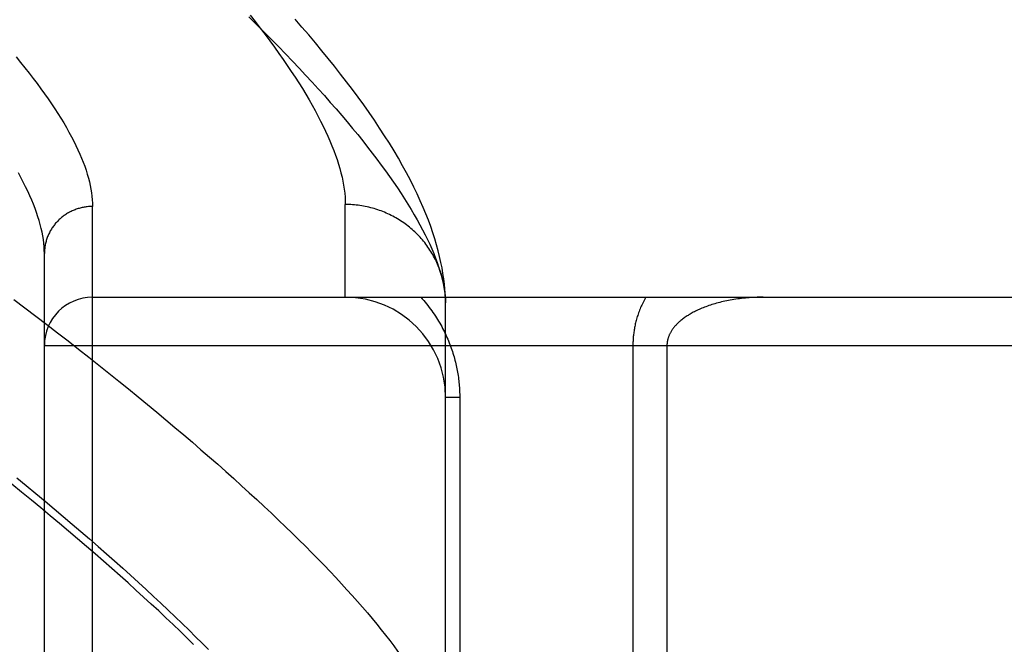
# Model space of a CAD drawing. Header units: inches. Extents: x 0 to 227, y 0 to 147.
# Tile 155 of 256: x 41.77 to 42.383, y 103.568 to 103.957. Entities that reach past the tile are written whole.
import ezdxf

# ---------------------------------------------------------------- set-up
doc = ezdxf.new("R2010")
doc.units = ezdxf.units.IN
doc.header["$LTSCALE"] = 12.466667
doc.header["$MEASUREMENT"] = 0
doc.linetypes.add('HIDDEN', pattern=[0.2, 0.1, -0.1])
doc.layers.add('LEFTHAND_DOOR_ASSEMBLY', color=7, linetype='CONTINUOUS')

msp = doc.modelspace()

# ---------------------------------------------------------------- linework, layer by layer
at = {"layer": 'LEFTHAND_DOOR_ASSEMBLY', "color": 8, "linetype": 'HIDDEN'}
for p, q in [((41.97266, 103.7843), (41.97266, 103.84211)), ((41.81516, 102.72773), (41.81516, 103.84087)), ((41.78516, 102.75712), (41.78516, 103.81148)), ((41.81516, 103.7843), (42.87716, 103.7843)), ((42.03516, 103.78091), (42.03511, 103.78331)), ((42.03516, 103.44055), (42.03516, 103.78091)), ((41.78516, 103.7543), (42.87716, 103.7543)), ((42.15187, 103.7543), (42.15187, 103.48228)), ((42.17309, 103.7543), (42.17309, 103.50567)), ((42.04395, 103.7218), (42.03516, 103.7218)), ((42.04395, 103.7218), (42.04395, 103.44055))]:
    msp.add_line(p, q, dxfattribs=at)
for points in [[(41.91248, 103.95905), (41.91726, 103.95435), (41.92194, 103.94969), (41.92652, 103.94509), (41.931, 103.94053), (41.93538, 103.93602), (41.93967, 103.93155), (41.94386, 103.92713), (41.94795, 103.92277), (41.95194, 103.91845), (41.95583, 103.91417), (41.95963, 103.90995), (41.96333, 103.90578), (41.96693, 103.90165), (41.97044, 103.89757), (41.97385, 103.89355), (41.97717, 103.88957), (41.98039, 103.88564), (41.98352, 103.88176), (41.98655, 103.87792), (41.98949, 103.87414), (41.99233, 103.87041), (41.99508, 103.86672), (41.99773, 103.86309), (42.00029, 103.8595), (42.00276, 103.85596), (42.00514, 103.85247), (42.00742, 103.84903), (42.00962, 103.84564), (42.01172, 103.84229), (42.01372, 103.839), (42.01564, 103.83576), (42.01747, 103.83256), (42.0192, 103.82941), (42.02084, 103.82631), (42.0224, 103.82326), (42.02386, 103.82026), (42.02524, 103.8173), (42.02652, 103.81439), (42.02772, 103.81153), (42.02882, 103.80872), (42.02984, 103.80596), (42.03077, 103.80324), (42.03161, 103.80057), (42.03236, 103.79795)], [(41.91328, 103.96018), (41.91651, 103.95608), (41.91965, 103.95203), (41.92269, 103.94802), (41.92564, 103.94407), (41.92849, 103.94018), (41.93125, 103.93633), (41.93392, 103.93253), (41.9365, 103.92879), (41.93899, 103.92509), (41.94138, 103.92145), (41.94368, 103.91786), (41.9459, 103.91432), (41.94802, 103.91083), (41.95005, 103.90739), (41.952, 103.90401), (41.95385, 103.90067), (41.95562, 103.89738), (41.95729, 103.89415), (41.95888, 103.89096), (41.96038, 103.88783), (41.96179, 103.88475), (41.96312, 103.88171), (41.96435, 103.87873), (41.9655, 103.87579), (41.96657, 103.87291), (41.96754, 103.87007), (41.96844, 103.86729), (41.96924, 103.86455), (41.96996, 103.86186), (41.9706, 103.85923), (41.97114, 103.85664), (41.97161, 103.85409), (41.97199, 103.8516), (41.97228, 103.84916), (41.97249, 103.84676), (41.97262, 103.84441), (41.97266, 103.84211)], [(42.03511, 103.78331), (42.03496, 103.78627), (42.03473, 103.78936), (42.03441, 103.79253), (42.03401, 103.7958), (42.03351, 103.79914), (42.03292, 103.80255), (42.03223, 103.80604), (42.03145, 103.80959), (42.03055, 103.8132), (42.02956, 103.81688), (42.02845, 103.82063), (42.02724, 103.82443), (42.02591, 103.8283), (42.02447, 103.83224), (42.0229, 103.83624), (42.02121, 103.84032), (42.0194, 103.84446), (42.01746, 103.84868), (42.01539, 103.85297), (42.01319, 103.85734), (42.01085, 103.86178), (42.00837, 103.8663), (42.00576, 103.87089), (42.00301, 103.87554), (42.00013, 103.88025), (41.99713, 103.885), (41.99402, 103.88978), (41.99081, 103.89458), (41.9875, 103.89939), (41.98411, 103.9042), (41.98064, 103.909), (41.97709, 103.9138), (41.97346, 103.9186), (41.96975, 103.92342), (41.96595, 103.92825), (41.96207, 103.9331), (41.9581, 103.93797), (41.95404, 103.94286), (41.94989, 103.94778), (41.94566, 103.95272), (41.94134, 103.95768)], [(41.76754, 103.93414), (41.77034, 103.93072), (41.77305, 103.92735), (41.77568, 103.92401), (41.77822, 103.92072), (41.78067, 103.91746), (41.78304, 103.91425), (41.78532, 103.91108), (41.78751, 103.90795), (41.78962, 103.90486), (41.79164, 103.90181), (41.79358, 103.8988), (41.79543, 103.89583), (41.7972, 103.89291), (41.79888, 103.89002), (41.80048, 103.88718), (41.802, 103.88438), (41.80343, 103.88162), (41.80478, 103.8789), (41.80604, 103.87622), (41.80722, 103.87358), (41.80832, 103.87098), (41.80934, 103.86842), (41.81027, 103.86591), (41.81112, 103.86343), (41.81189, 103.86099), (41.81258, 103.8586), (41.81318, 103.85624), (41.81371, 103.85393), (41.81415, 103.85166), (41.81452, 103.84942), (41.8148, 103.84723), (41.815, 103.84507), (41.81512, 103.84295), (41.81516, 103.84087)], [(41.78516, 103.81148), (41.78512, 103.8136), (41.785, 103.81576), (41.7848, 103.81796), (41.78452, 103.8202), (41.78416, 103.82248), (41.78372, 103.8248), (41.78319, 103.82717), (41.78259, 103.82958), (41.78191, 103.83203), (41.78114, 103.83452), (41.78029, 103.83705), (41.77936, 103.83963), (41.77835, 103.84225), (41.77725, 103.84491), (41.77607, 103.84761), (41.77481, 103.85036), (41.77347, 103.85315), (41.77204, 103.85598), (41.77053, 103.85885), (41.76893, 103.86176)], [(42.03507, 103.78427), (42.03499, 103.78538), (42.0349, 103.78649), (42.03479, 103.78761), (42.03465, 103.78872), (42.03449, 103.78982), (42.03432, 103.79093), (42.03412, 103.79203), (42.0339, 103.79313), (42.03367, 103.79422), (42.03341, 103.79531), (42.03313, 103.79639), (42.03283, 103.79747), (42.03251, 103.79854), (42.03217, 103.79961), (42.03181, 103.80067), (42.03143, 103.80173), (42.03104, 103.80278), (42.03062, 103.80382), (42.03018, 103.80485), (42.02973, 103.80587), (42.02925, 103.80689), (42.02876, 103.8079), (42.02824, 103.8089), (42.02771, 103.80989), (42.02716, 103.81087), (42.0266, 103.81183), (42.02601, 103.81279), (42.02541, 103.81374), (42.02479, 103.81468), (42.02415, 103.81561), (42.02349, 103.81652), (42.02282, 103.81743), (42.02213, 103.81832), (42.02142, 103.81919), (42.0207, 103.82006), (42.01996, 103.82091), (42.01921, 103.82175), (42.01844, 103.82258), (42.01765, 103.82339), (42.01685, 103.82419), (42.01604, 103.82497), (42.01521, 103.82574), (42.01437, 103.82649), (42.01351, 103.82723), (42.01264, 103.82795), (42.01176, 103.82866), (42.01086, 103.82935), (42.00995, 103.83003), (42.00903, 103.83069), (42.00809, 103.83133), (42.00715, 103.83195), (42.00619, 103.83256), (42.00522, 103.83315), (42.00424, 103.83373), (42.00325, 103.83428), (42.00225, 103.83482), (42.00124, 103.83534), (42.00022, 103.83584), (41.99919, 103.83633), (41.99815, 103.83679), (41.9971, 103.83724), (41.99605, 103.83766), (41.99499, 103.83807), (41.99392, 103.83846), (41.99284, 103.83883), (41.99176, 103.83919), (41.99067, 103.83952), (41.98957, 103.83983), (41.98847, 103.84012), (41.98736, 103.84039), (41.98625, 103.84065), (41.98513, 103.84088), (41.98401, 103.84109), (41.98289, 103.84129), (41.98176, 103.84146), (41.98063, 103.84161), (41.9795, 103.84174), (41.97836, 103.84186), (41.97722, 103.84195), (41.97608, 103.84202), (41.97494, 103.84207), (41.9738, 103.8421), (41.97266, 103.84211)], [(41.81516, 103.84087), (41.81451, 103.84086), (41.81385, 103.84084), (41.8132, 103.84081), (41.81255, 103.84076), (41.81189, 103.84069), (41.81124, 103.84062), (41.8106, 103.84053), (41.80995, 103.84042), (41.80931, 103.8403), (41.80867, 103.84017), (41.80803, 103.84003), (41.8074, 103.83987), (41.80677, 103.83969), (41.80614, 103.83951), (41.80552, 103.83931), (41.8049, 103.8391), (41.80429, 103.83887), (41.80368, 103.83863), (41.80308, 103.83838), (41.80248, 103.83812), (41.80189, 103.83784), (41.80131, 103.83755), (41.80073, 103.83725), (41.80016, 103.83693), (41.7996, 103.8366), (41.79904, 103.83627), (41.79849, 103.83592), (41.79795, 103.83555), (41.79742, 103.83518), (41.7969, 103.8348), (41.79638, 103.8344), (41.79588, 103.83399), (41.79538, 103.83358), (41.79489, 103.83315), (41.79442, 103.83271), (41.79395, 103.83226), (41.79349, 103.8318), (41.79304, 103.83133), (41.79261, 103.83086), (41.79218, 103.83037), (41.79176, 103.82988), (41.79136, 103.82937), (41.79097, 103.82886), (41.79059, 103.82834), (41.79022, 103.82781), (41.78986, 103.82727), (41.78951, 103.82673), (41.78918, 103.82617), (41.78886, 103.82562), (41.78855, 103.82505), (41.78825, 103.82448), (41.78797, 103.8239), (41.7877, 103.82332), (41.78744, 103.82273), (41.7872, 103.82213), (41.78697, 103.82153), (41.78675, 103.82093), (41.78655, 103.82032), (41.78636, 103.8197), (41.78618, 103.81909), (41.78602, 103.81847), (41.78587, 103.81784), (41.78574, 103.81721), (41.78562, 103.81658), (41.78551, 103.81595), (41.78542, 103.81532), (41.78534, 103.81468), (41.78527, 103.81404), (41.78522, 103.8134), (41.78519, 103.81276), (41.78517, 103.81212), (41.78516, 103.81148)], [(42.03236, 103.79795), (42.03302, 103.79538), (42.0336, 103.79285), (42.03408, 103.79037), (42.03448, 103.78794), (42.0348, 103.78555), (42.03502, 103.78321), (42.03516, 103.78091)], [(41.76613, 103.78283), (41.77306, 103.77761), (41.7799, 103.77242), (41.78665, 103.76726), (41.79332, 103.76212), (41.7999, 103.75702), (41.80639, 103.75196), (41.8128, 103.74692), (41.81912, 103.74192), (41.82535, 103.73695), (41.83149, 103.73202), (41.83754, 103.72712), (41.84351, 103.72226), (41.84938, 103.71743), (41.85517, 103.71264), (41.86086, 103.70788), (41.86647, 103.70317), (41.87198, 103.69849), (41.87741, 103.69385), (41.88274, 103.68924), (41.88799, 103.68468), (41.89314, 103.68015), (41.8982, 103.67567), (41.90317, 103.67122), (41.90805, 103.66682), (41.91284, 103.66245), (41.91753, 103.65813), (41.92214, 103.65385), (41.92665, 103.64961), (41.93108, 103.64541), (41.93541, 103.64125), (41.93965, 103.63713), (41.9438, 103.63305), (41.94785, 103.62902), (41.95182, 103.62503), (41.95569, 103.62108), (41.95947, 103.61718), (41.96317, 103.61331), (41.96677, 103.60949), (41.97027, 103.60572), (41.97369, 103.60198), (41.97702, 103.59829), (41.98025, 103.59464), (41.98339, 103.59104), (41.98645, 103.58748), (41.98941, 103.58396), (41.99228, 103.58048), (41.99506, 103.57705), (41.99775, 103.57367), (42.00034, 103.57032)], [(42.01964, 103.7843), (42.02058, 103.78326), (42.02149, 103.78222), (42.02238, 103.78117), (42.02325, 103.78011), (42.0241, 103.77905), (42.02493, 103.77798), (42.02574, 103.77691), (42.02653, 103.77583), (42.02729, 103.77475), (42.02804, 103.77366), (42.02877, 103.77257), (42.02947, 103.77148), (42.03016, 103.77038), (42.03083, 103.76928), (42.03148, 103.76818), (42.03211, 103.76708), (42.03272, 103.76597), (42.03331, 103.76486), (42.03389, 103.76375), (42.03444, 103.76264), (42.03498, 103.76153), (42.0355, 103.76041), (42.03601, 103.7593), (42.03649, 103.75818), (42.03696, 103.75707), (42.03741, 103.75595), (42.03784, 103.75484), (42.03826, 103.75373), (42.03866, 103.75263), (42.03904, 103.75152), (42.03941, 103.75042), (42.03976, 103.74933), (42.04009, 103.74823), (42.04041, 103.74715), (42.04071, 103.74606), (42.041, 103.74498), (42.04127, 103.7439), (42.04152, 103.74283), (42.04177, 103.74176), (42.042, 103.7407), (42.04221, 103.73963), (42.04241, 103.73857), (42.0426, 103.73752), (42.04278, 103.73646), (42.04294, 103.73541), (42.04309, 103.73436), (42.04323, 103.73331), (42.04335, 103.73226), (42.04347, 103.73121), (42.04357, 103.73017), (42.04366, 103.72913), (42.04373, 103.72809), (42.0438, 103.72705), (42.04385, 103.72602), (42.04389, 103.72497), (42.04392, 103.72392), (42.04394, 103.72286), (42.04395, 103.7218)], [(42.15991, 103.7843), (42.15946, 103.7835), (42.15902, 103.78269), (42.15859, 103.78188), (42.15818, 103.78107), (42.15778, 103.78026), (42.1574, 103.77944), (42.15703, 103.77863), (42.15668, 103.77782), (42.15634, 103.77701), (42.15601, 103.7762), (42.1557, 103.77539), (42.15541, 103.77459), (42.15513, 103.77379), (42.15486, 103.773), (42.15461, 103.77221), (42.15437, 103.77143), (42.15415, 103.77065), (42.15393, 103.76988), (42.15373, 103.76913), (42.15355, 103.76837), (42.15337, 103.76763), (42.15321, 103.76689), (42.15306, 103.76615), (42.15291, 103.76543), (42.15278, 103.7647), (42.15266, 103.76398), (42.15255, 103.76327), (42.15244, 103.76256), (42.15235, 103.76185), (42.15227, 103.76115), (42.15219, 103.76045), (42.15212, 103.75975), (42.15206, 103.75906), (42.15201, 103.75837), (42.15197, 103.75769), (42.15193, 103.757), (42.15191, 103.75632), (42.15189, 103.75565), (42.15188, 103.75497), (42.15187, 103.7543)], [(42.23309, 103.7843), (42.23183, 103.78429), (42.23058, 103.78427), (42.22933, 103.78424), (42.22808, 103.78419), (42.22684, 103.78414), (42.2256, 103.78406), (42.22437, 103.78398), (42.22314, 103.78388), (42.22192, 103.78377), (42.22071, 103.78365), (42.21951, 103.78352), (42.21832, 103.78338), (42.21714, 103.78322), (42.21597, 103.78305), (42.21481, 103.78287), (42.21366, 103.78268), (42.21253, 103.78248), (42.21141, 103.78227), (42.21031, 103.78205), (42.20922, 103.78182), (42.20814, 103.78158), (42.20708, 103.78133), (42.20603, 103.78108), (42.20501, 103.78081), (42.20399, 103.78054), (42.203, 103.78025), (42.20202, 103.77996), (42.20106, 103.77967), (42.20012, 103.77936), (42.19919, 103.77905), (42.19828, 103.77873), (42.19739, 103.77841), (42.19652, 103.77808), (42.19566, 103.77775), (42.19483, 103.77741), (42.19401, 103.77706), (42.19321, 103.77671), (42.19243, 103.77636), (42.19166, 103.776), (42.19092, 103.77564), (42.19019, 103.77527), (42.18948, 103.7749), (42.18878, 103.77453), (42.18811, 103.77415), (42.18745, 103.77378), (42.18681, 103.77339), (42.18619, 103.77301), (42.18558, 103.77262), (42.18499, 103.77224), (42.18442, 103.77185), (42.18387, 103.77145), (42.18333, 103.77106), (42.1828, 103.77066), (42.18229, 103.77027), (42.18181, 103.76988), (42.18134, 103.76948), (42.18089, 103.7691), (42.18046, 103.76871), (42.18005, 103.76832), (42.17965, 103.76794), (42.17926, 103.76755), (42.17888, 103.76716), (42.17852, 103.76677), (42.17817, 103.76638), (42.17783, 103.76599), (42.17751, 103.7656), (42.1772, 103.76522), (42.17691, 103.76483), (42.17662, 103.76445), (42.17636, 103.76407), (42.1761, 103.76369), (42.17586, 103.76331), (42.17563, 103.76294), (42.17541, 103.76257), (42.17521, 103.7622), (42.17501, 103.76184), (42.17483, 103.76148), (42.17466, 103.76112), (42.1745, 103.76076), (42.17435, 103.76041), (42.1742, 103.76006), (42.17407, 103.75971), (42.17395, 103.75936), (42.17383, 103.75902), (42.17373, 103.75868), (42.17363, 103.75833), (42.17354, 103.75799), (42.17346, 103.75766), (42.17339, 103.75732), (42.17333, 103.75699), (42.17327, 103.75665), (42.17322, 103.75632), (42.17318, 103.75599), (42.17315, 103.75566), (42.17312, 103.75533), (42.1731, 103.75499), (42.17309, 103.75465), (42.17309, 103.7543)], [(41.76793, 103.67174), (41.77391, 103.66685), (41.7798, 103.66199), (41.7856, 103.65717), (41.79132, 103.65238), (41.79696, 103.64763), (41.80251, 103.64291), (41.80797, 103.63823), (41.81334, 103.63359), (41.81863, 103.62899), (41.82383, 103.62442), (41.82895, 103.61989), (41.83398, 103.6154), (41.83892, 103.61095), (41.84377, 103.60654), (41.84853, 103.60217), (41.85321, 103.59784), (41.8578, 103.59355), (41.8623, 103.58929), (41.86671, 103.58508), (41.87104, 103.58091), (41.87527, 103.57679), (41.87942, 103.5727), (41.88348, 103.56865), (41.88745, 103.56465)], [(41.87815, 103.56792), (41.87398, 103.57199), (41.86972, 103.5761), (41.86536, 103.58026), (41.86092, 103.58447), (41.85638, 103.58872), (41.85175, 103.59302), (41.84702, 103.59736), (41.8422, 103.60174), (41.83729, 103.60617), (41.83228, 103.61065), (41.82718, 103.61517), (41.82199, 103.61974), (41.8167, 103.62435), (41.81132, 103.629), (41.80584, 103.6337), (41.80027, 103.63845), (41.7946, 103.64323), (41.78884, 103.64807), (41.78299, 103.65294), (41.77704, 103.65786), (41.77099, 103.66282), (41.76485, 103.66783)], [(42.00034, 103.57032), (42.00285, 103.56703), (42.00526, 103.56377), (42.00759, 103.56056), (42.00982, 103.55739), (42.01197, 103.55427), (42.01402, 103.55119), (42.01598, 103.54815), (42.01786, 103.54516), (42.01964, 103.54221), (42.02133, 103.53931), (42.02293, 103.53645), (42.02444, 103.53363), (42.02587, 103.53086), (42.0272, 103.52813), (42.02844, 103.52544), (42.02959, 103.5228), (42.03066, 103.5202), (42.03163, 103.51765), (42.03252, 103.51514), (42.03331, 103.51267), (42.03402, 103.51024), (42.03463, 103.50786), (42.03516, 103.50552)]]:
    msp.add_lwpolyline(points, dxfattribs=at)
for centre, radius, start, end in [((41.81516, 103.7543), 0.03, 90, 180), ((41.97266, 103.7218), 0.0625, 0, 90)]:
    msp.add_arc(centre, radius, start, end, dxfattribs=at)

doc.saveas('drawing.dxf')
